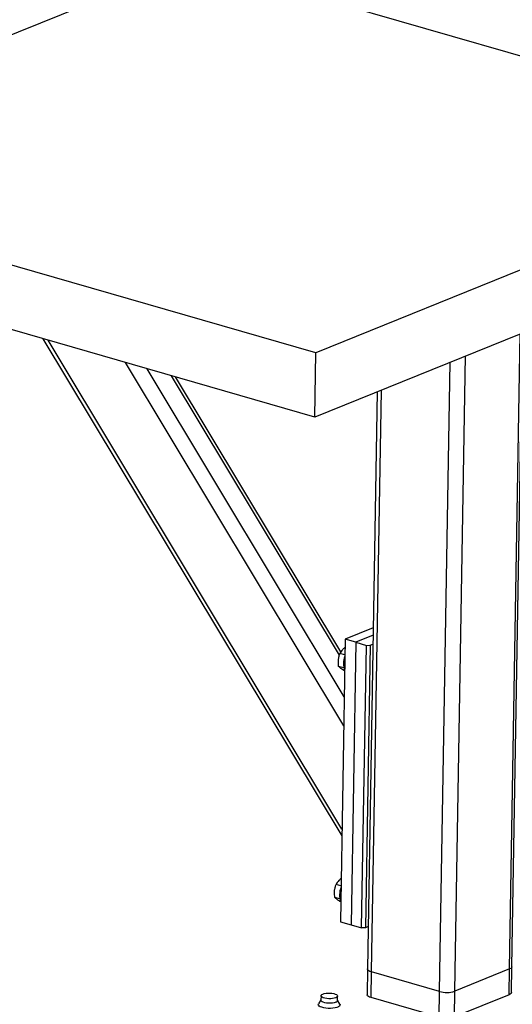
# Model space of a CAD drawing. Header units: millimetres. Extents: x 5 to 589, y 5 to 415.
# Tile 60 of 90: x 369.49 to 379.26, y 35.42 to 54.92. Entities that reach past the tile are written whole.
import ezdxf

# ---------------------------------------------------------------- set-up
doc = ezdxf.new("R2010")
doc.units = ezdxf.units.MM
doc.layers.add('TRAIT-FORT', color=4, linetype='Continuous', lineweight=25)

msp = doc.modelspace()

# ---------------------------------------------------------------- linework, layer by layer
at = {"layer": 'TRAIT-FORT', "color": 4, "linetype": 'Continuous', "lineweight": 25}
for p, q in [((372.918, 56.071), (362.742, 51.952)), ((385.541, 52.439), (372.918, 56.071)), ((385.541, 52.439), (375.365, 48.32)), ((375.365, 48.32), (362.742, 51.952)), ((385.52, 51.167), (375.343, 47.048)), ((375.343, 47.048), (362.72, 50.68)), ((369.954, 48.599), (375.879, 38.751)), ((375.881, 38.886), (370.055, 48.57)), ((379.204, 36.116), (379.416, 48.697)), ((379.252, 36.161), (379.463, 48.716)), ((375.343, 47.048), (375.365, 48.32)), ((378.118, 35.676), (378.331, 48.258)), ((375.916, 40.934), (371.587, 48.129)), ((375.926, 41.51), (372.018, 48.005)), ((377.814, 35.67), (378.025, 48.134)), ((375.831, 42.333), (372.502, 47.866)), ((375.859, 42.395), (372.581, 47.843)), ((376.58, 47.549), (376.387, 36.116)), ((376.468, 36.057), (376.662, 47.582)), ((376.501, 42.873), (375.945, 42.647)), ((376.499, 42.726), (376.155, 42.587)), ((375.945, 42.647), (375.85, 37.053)), ((376.155, 42.587), (375.945, 42.647)), ((376.155, 42.587), (376.061, 36.992)), ((376.155, 42.587), (376.366, 42.526)), ((376.271, 36.932), (376.366, 42.526)), ((376.442, 42.528), (376.347, 36.933)), ((376.366, 42.526), (376.442, 42.528)), ((376.442, 42.528), (376.496, 42.55)), ((375.94, 42.338), (375.841, 42.366)), ((375.917, 42.081), (375.816, 42.11)), ((375.862, 37.761), (375.764, 37.789)), ((375.84, 37.504), (375.739, 37.533)), ((375.85, 37.053), (376.061, 36.992)), ((376.061, 36.992), (376.271, 36.932)), ((376.347, 36.933), (376.271, 36.932)), ((376.401, 36.955), (376.347, 36.933)), ((376.387, 36.116), (376.379, 35.607)), ((379.204, 36.116), (378.118, 35.676)), ((379.195, 35.607), (379.204, 36.116)), ((379.243, 35.652), (379.252, 36.161)), ((376.459, 35.549), (376.468, 36.057)), ((377.814, 35.67), (376.468, 36.057)), ((375.464, 35.502), (375.416, 35.428)), ((375.466, 35.585), (375.464, 35.496)), ((375.794, 35.49), (375.795, 35.579)), ((375.839, 35.421), (375.794, 35.496)), ((377.806, 35.161), (376.459, 35.549)), ((377.806, 35.161), (377.814, 35.67)), ((378.11, 35.168), (378.118, 35.676)), ((379.195, 35.607), (378.11, 35.168))]:
    msp.add_line(p, q, dxfattribs=at)
at = {"layer": 'TRAIT-FORT', "color": 4, "linetype": 'Continuous', "lineweight": 25, "flags": 128}
for points in [[(376.468, 36.057), (376.437, 36.068), (376.414, 36.08), (376.397, 36.093), (376.388, 36.108), (376.387, 36.116)], [(376.468, 36.057), (376.437, 36.068), (376.414, 36.08), (376.397, 36.093), (376.388, 36.108), (376.387, 36.116)], [(379.252, 36.161), (379.251, 36.154), (379.243, 36.14), (379.227, 36.127), (379.204, 36.116)], [(379.252, 36.161), (379.251, 36.154), (379.243, 36.14), (379.227, 36.127), (379.204, 36.116)], [(375.757, 35.456), (375.729, 35.447), (375.695, 35.441), (375.656, 35.438), (375.617, 35.437), (375.578, 35.441), (375.542, 35.447), (375.511, 35.456), (375.487, 35.467), (375.471, 35.479), (375.464, 35.493), (375.464, 35.496)], [(375.502, 35.619), (375.531, 35.628), (375.565, 35.634), (375.603, 35.637), (375.643, 35.637), (375.682, 35.634), (375.718, 35.628), (375.749, 35.619), (375.773, 35.608), (375.789, 35.595), (375.795, 35.582), (375.792, 35.569), (375.78, 35.556), (375.759, 35.545), (375.73, 35.536), (375.696, 35.53), (375.658, 35.527), (375.618, 35.527), (375.579, 35.53), (375.543, 35.536), (375.512, 35.545), (375.488, 35.556), (375.472, 35.568), (375.466, 35.582), (375.469, 35.595), (375.481, 35.608), (375.502, 35.619)], [(376.459, 35.549), (376.429, 35.559), (376.405, 35.571), (376.388, 35.585), (376.38, 35.599), (376.379, 35.607)], [(379.243, 35.652), (379.242, 35.646), (379.234, 35.632), (379.218, 35.619), (379.195, 35.607)], [(375.839, 35.421), (375.843, 35.412), (375.842, 35.396), (375.83, 35.381), (375.81, 35.367), (375.78, 35.355), (375.744, 35.346), (375.702, 35.339), (375.656, 35.336), (375.61, 35.336), (375.564, 35.34), (375.521, 35.347), (375.483, 35.357), (375.452, 35.369), (375.429, 35.383), (375.415, 35.399), (375.411, 35.414), (375.416, 35.428)]]:
    msp.add_lwpolyline(points, dxfattribs=at)
at = {"layer": 'TRAIT-FORT', "color": 4, "linetype": 'Continuous', "lineweight": 25}
for centre, radius, start, end in [((376.317, 42.162), 0.406, 158.6282, 199.4373), ((376.24, 37.584), 0.406, 158.6282, 199.4373), ((377.955, 36.184), 0.533, 254.65, 287.798), ((375.749, 35.502), 0.0465, 280.5705, 345.5972)]:
    msp.add_arc(centre, radius, start, end, dxfattribs=at)
for points, knots in [([(375.816, 42.11), (375.813, 42.145), (375.808, 42.202), (375.816, 42.279), (375.829, 42.33), (375.838, 42.358), (375.841, 42.366)], [0, 0, 0, 0, 0.385549, 0.637642, 0.896546, 1, 1, 1, 1]), ([(375.942, 42.486), (375.926, 42.472), (375.897, 42.447), (375.864, 42.406), (375.849, 42.38), (375.841, 42.366)], [0, 0, 0, 0, 0.360205, 0.677171, 1, 1, 1, 1]), ([(375.934, 42.021), (375.923, 42.028), (375.895, 42.045), (375.861, 42.069), (375.834, 42.092), (375.822, 42.104), (375.816, 42.11)], [0, 0, 0, 0, 0.207711, 0.498969, 0.747189, 1, 1, 1, 1]), ([(375.865, 37.909), (375.849, 37.895), (375.82, 37.87), (375.787, 37.829), (375.772, 37.802), (375.764, 37.789)], [0, 0, 0, 0, 0.3602053, 0.6771713, 1, 1, 1, 1]), ([(375.739, 37.533), (375.736, 37.567), (375.731, 37.624), (375.739, 37.702), (375.752, 37.752), (375.761, 37.781), (375.764, 37.789)], [0, 0, 0, 0, 0.385549, 0.637642, 0.896546, 1, 1, 1, 1]), ([(375.857, 37.444), (375.845, 37.451), (375.818, 37.468), (375.784, 37.492), (375.757, 37.514), (375.745, 37.527), (375.739, 37.533)], [0, 0, 0, 0, 0.207711, 0.498969, 0.747189, 1, 1, 1, 1])]:
    msp.add_open_spline(points, degree=3, knots=knots, dxfattribs=at)

doc.saveas('drawing.dxf')
